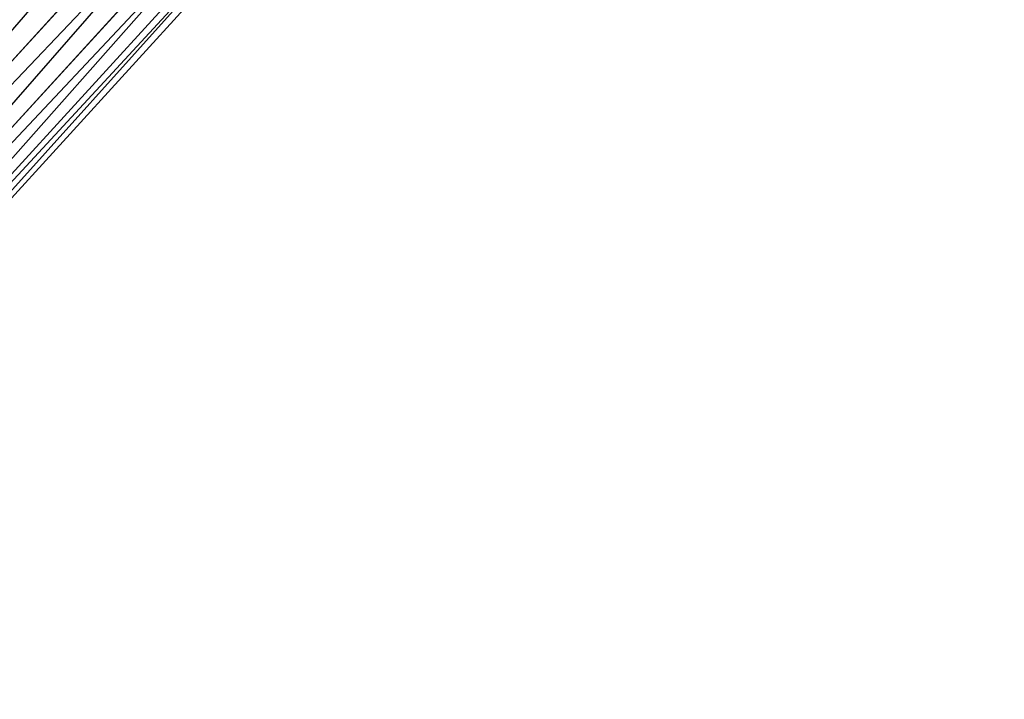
# Model space of a CAD drawing. Extents: x -91 to 91, y -91 to 262.
# Tile 23 of 256: x -44.88 to -41.36, y -52.49 to -50.06. Entities that reach past the tile are written whole.
import ezdxf

# ---------------------------------------------------------------- set-up
doc = ezdxf.new("R2010")
doc.units = 0
doc.header["$LTSCALE"] = 25.4
doc.layers.get('0').update_dxf_attribs({"linetype": 'CONTINUOUS'})

# ---------------------------------------------------------------- blocks, each defined once
blk = doc.blocks.new('ETE0_STL_1')
at = {"color": 0}
for p, q in [((-41.7452, -46.4551, 169.1222), (-46.7837, -52.2705, 169.2591)), ((-41.7452, -46.4551, 169.1222), (-46.7837, -52.2705, 169.2591)), ((-41.5986, -46.5889, 169.2591), (-46.7837, -52.2705, 169.2591)), ((-41.5986, -46.5889, 169.2591), (-46.7837, -52.2705, 169.2591)), ((-41.5986, -46.5889, 170.7561), (-46.6656, -52.3783, 170.5757)), ((-41.5986, -46.5889, 170.7561), (-46.6656, -52.3783, 170.5757)), ((-41.4805, -46.6966, 169.4395), (-46.7837, -52.2705, 169.2591)), ((-41.4805, -46.6966, 169.4395), (-46.7837, -52.2705, 169.2591)), ((-41.4805, -46.6966, 170.5757), (-46.6656, -52.3783, 170.5757)), ((-41.4805, -46.6966, 170.5757), (-46.6656, -52.3783, 170.5757)), ((-41.4805, -46.6966, 169.4395), (-46.5829, -52.4538, 169.653)), ((-41.4805, -46.6966, 169.4395), (-46.5829, -52.4538, 169.653)), ((-41.3978, -46.7721, 170.3622), (-46.6656, -52.3783, 170.5757)), ((-41.3978, -46.7721, 170.3622), (-46.6656, -52.3783, 170.5757)), ((-41.3978, -46.7721, 169.653), (-46.5829, -52.4538, 169.653)), ((-41.3978, -46.7721, 169.653), (-46.5829, -52.4538, 169.653)), ((-41.3978, -46.7721, 170.3622), (-46.5402, -52.4927, 170.1281)), ((-41.3978, -46.7721, 170.3622), (-46.5402, -52.4927, 170.1281)), ((-41.3552, -46.811, 169.8871), (-46.5829, -52.4538, 169.653)), ((-41.3552, -46.811, 169.8871), (-46.5829, -52.4538, 169.653)), ((-41.3552, -46.811, 169.8871), (-46.5402, -52.4927, 170.1281)), ((-41.3552, -46.811, 169.8871), (-46.5402, -52.4927, 170.1281)), ((-41.3552, -46.811, 170.1281), (-46.5402, -52.4927, 170.1281)), ((-41.3552, -46.811, 170.1281), (-46.5402, -52.4927, 170.1281)), ((-43.4393, -48.843, 319.2211), (-45.354, -50.941, 318.5705)), ((-43.4393, -48.843, 319.2211), (-45.354, -50.941, 318.5705)), ((-43.6901, -48.8806, 320.5228), (-45.7345, -51.1208, 319.8282)), ((-43.6901, -48.8806, 320.5228), (-45.7345, -51.1208, 319.8282)), ((-43.4495, -49.0204, 320.1334), (-45.4552, -51.2181, 319.4519)), ((-43.4495, -49.0204, 320.1334), (-45.4552, -51.2181, 319.4519)), ((-43.359, -49.0068, 319.6635), (-45.3178, -51.1532, 318.998)), ((-43.359, -49.0068, 319.6635), (-45.3178, -51.1532, 318.998))]:
    blk.add_line(p, q, dxfattribs=at)

msp = doc.modelspace()

# ---------------------------------------------------------------- block references
at = {"color": 253}
msp.add_blockref('ETE0_STL_1', (0, 0), dxfattribs=at)

doc.saveas('drawing.dxf')
